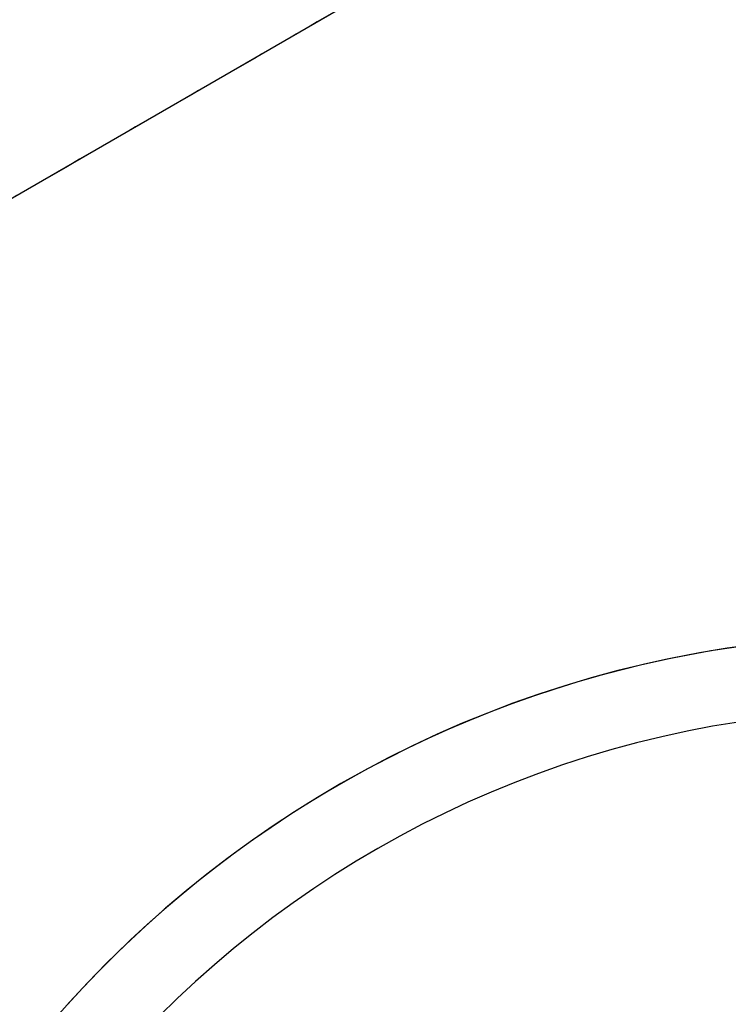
# Model space of a CAD drawing. Header units: millimetres. Extents: x -273 to 273, y -262 to 262.
# Tile 218 of 256: x -5.89 to -1.13, y 5.03 to 11.63. Entities that reach past the tile are written whole.
import ezdxf

# ---------------------------------------------------------------- set-up
doc = ezdxf.new("R2010")
doc.units = ezdxf.units.MM
doc.header["$MEASUREMENT"] = 0
doc.layers.add('Default', color=7, linetype='Continuous', true_color=0x000000)

msp = doc.modelspace()

# ---------------------------------------------------------------- linework, layer by layer
at = {"layer": 'Default', "color": 9, "true_color": 0xbfbfbf}
for p, q in [((0, 13.8564, -610.4276), (-12, 6.9282, -610.4276)), ((0, 13.8564, -595.2978), (-12, 6.9282, -595.2978))]:
    msp.add_line(p, q, dxfattribs=at)
msp.add_circle((0, 0, -579.668), 16, dxfattribs=at)
for centre, radius, start, end in [((0, 0), 100.85, 0.002523, 180), ((0, 0, -44), 100.85, 0.002523, 180), ((0, 0, -22), 100.85, 0.002523, 270), ((0, 0, -44), 100.05, 0.002523, 180), ((0, 0), 100.05, 0.002523, 180), ((0, 0, -22), 100.05, 0.002523, 270), ((0, 0, -579.168), 16, 90, 270), ((0, 0, -580.168), 16, 90, 270), ((0, 0, -578.668), 15.5, 90, 270), ((0, 0, -603.168), 7.5, 90, 270), ((0, 0, -580.168), 7.5, 90, 270), ((0, 0, -591.668), 7.5, 14.96624, 165.03376), ((0, 0, -603.668), 7, 90, 270)]:
    msp.add_arc(centre, radius, start, end, dxfattribs=at)
for points, weights, knots in [([(-112.0529, 0, -41.6713), (-112.0529, -112.0529, -41.6713), (0, -112.0529, -41.6713), (112.0529, -112.0529, -41.6713), (112.0529, 0, -41.6713), (112.0529, 112.0529, -41.6713), (0, 112.0529, -41.6713)], [1, 0.707106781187, 1, 0.707106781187, 1, 0.707106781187, 1], [-528.036741, -528.036741, -528.036741, -352.024494, -352.024494, -176.012247, -176.012247, 0, 0, 0]), ([(0, 108.2556, -41.6713), (108.2556, 108.2556, -41.6713), (108.2556, 0, -41.6713), (108.2556, -108.2556, -41.6713), (0, -108.2556, -41.6713), (-108.2556, -108.2556, -41.6713), (-108.2556, 0, -41.6713)], [1, 0.707106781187, 1, 0.707106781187, 1, 0.707106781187, 1], [0, 0, 0, 170.047569, 170.047569, 340.095138, 340.095138, 510.142707, 510.142707, 510.142707]), ([(0, 58.944, -59.0935), (58.944, 58.944, -59.0935), (58.944, 0, -59.0935), (58.944, -58.944, -59.0935), (0, -58.944, -59.0935), (-58.944, -58.944, -59.0935), (-58.944, 0, -59.0935), (-58.944, 58.944, -59.0935), (0, 58.944, -59.0935)], [0.990994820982, 0.700739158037, 0.990994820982, 0.700739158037, 0.990994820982, 0.700739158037, 0.990994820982, 0.700739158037, 0.990994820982], [0, 0, 0, 224.105753, 224.105753, 448.211507, 448.211507, 672.31726, 672.31726, 896.423013, 896.423013, 896.423013]), ([(0, 56.939, -58.0031), (56.939, 56.939, -58.0031), (56.939, 0, -58.0031), (56.939, -56.939, -58.0031), (0, -56.939, -58.0031), (-56.939, -56.939, -58.0031), (-56.939, 0, -58.0031), (-56.939, 56.939, -58.0031), (0, 56.939, -58.0031)], [0.991554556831, 0.701134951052, 0.991554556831, 0.701134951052, 0.991554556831, 0.701134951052, 0.991554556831, 0.701134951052, 0.991554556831], [0, 0, 0, 216.511289, 216.511289, 433.022579, 433.022579, 649.533868, 649.533868, 866.045158, 866.045158, 866.045158])]:
    msp.add_rational_spline(points, weights, degree=2, knots=knots, dxfattribs=at)
for points in [[(0, 112.0529, -41.6713), (-112.0529, 112.0529, -41.6713), (-112.0529, 0, -41.6713)], [(-108.2556, 0, -41.6713), (-108.2556, 108.2556, -41.6713), (0, 108.2556, -41.6713)]]:
    msp.add_rational_spline(points, [1, 0.707106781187, 1], degree=2, dxfattribs=at)
for points in [[(-86.755, 50.088, -756.8933), (-43.3775, 25.044, -775.8034), (0, 0, -794.7135)], [(-16, 10.3923, -610.168), (-8.5, 14.7224, -610.168), (-1, 19.0526, -610.168)], [(-16, 10.3923, -580.168), (-8.5, 14.7224, -580.168), (-1, 19.0526, -580.168)], [(0, 13.8564, -580.168), (-6, 10.3923, -580.168), (-12, 6.9282, -580.168)]]:
    msp.add_open_spline(points, degree=2, dxfattribs=at)

doc.saveas('drawing.dxf')
